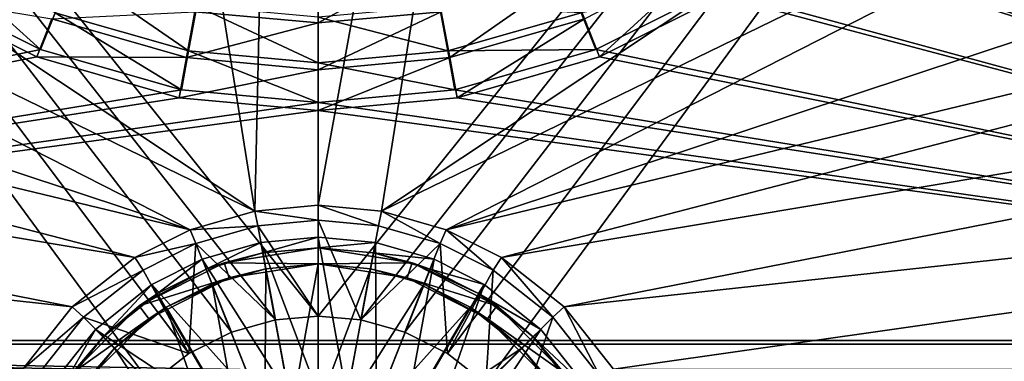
# Model space of a CAD drawing. Header units: metres. Extents: x -1004 to 0, y -808 to 0.
# Tile 50 of 120: x -558 to -373, y -634 to -570. Entities that reach past the tile are written whole.
import ezdxf

# ---------------------------------------------------------------- set-up
doc = ezdxf.new("R2010")
doc.units = ezdxf.units.M

msp = doc.modelspace()

# ---------------------------------------------------------------- linework, layer by layer
at = {"layer": 'top0123413'}
for points in [[(-787.024658, -763.271118, 90), (-994.037292, -10, 90), (-533.424561, -638.481384, 90)], [(-994.037292, -10, 90), (-526.238708, -632.856445, 90), (-533.424561, -638.481384, 90)], [(-10, -10, 90), (-502.018646, -625.846375, 90), (-994.037292, -10, 90)], [(-502.018646, -625.846375, 90), (-510.034576, -626.560547, 90), (-994.037292, -10, 90)], [(-994.037292, -10, 90), (-510.034576, -626.560547, 90), (-518.256042, -628.853394, 90)], [(-518.256042, -628.853394, 90), (-526.238708, -632.856445, 90), (-994.037292, -10, 90)], [(-494.003571, -626.560364, 90), (-502.018646, -625.846375, 90), (-10, -10, 90)], [(-485.779327, -628.854126, 90), (-494.003571, -626.560364, 90), (-10, -10, 90)], [(-477.800262, -632.855408, 90), (-485.779327, -628.854126, 90), (-10, -10, 90)], [(-10, -10, 90), (-470.61264, -638.481506, 90), (-477.800262, -632.855408, 90)], [(-217.024689, -763.271118, 90), (-470.61264, -638.481506, 90), (-10, -10, 90)], [(-940.71405, -322.342346, 114.396553), (-513.875122, -606.131226, 109.443001), (-597.805054, -78.120209, 118.65947)], [(-597.805054, -78.120209, 118.65947), (-513.875122, -606.131226, 109.443001), (-502.018616, -79.224953, 118.640182)], [(-513.875122, -606.131226, 109.443001), (-502.018646, -605.043579, 109.461983), (-502.018616, -79.224953, 118.640182)], [(-502.018616, -79.224953, 118.640182), (-502.018646, -605.043579, 109.461983), (-406.245697, -78.120522, 118.659462)], [(-502.018646, -605.043579, 109.461983), (-490.16217, -606.131226, 109.443001), (-406.245697, -78.120522, 118.659462)], [(-406.245697, -78.120522, 118.659462), (-490.16217, -606.131226, 109.443001), (-63.32338, -322.340668, 114.396584)], [(-940.71405, -322.342346, 114.396553), (-941.270203, -397.7117, 113.080978), (-513.875122, -606.131226, 109.443001)], [(-490.16217, -606.131226, 109.443001), (-62.767208, -397.710876, 113.080994), (-63.32338, -322.340668, 114.396584)], [(-941.270203, -397.7117, 113.080978), (-526.001953, -609.617432, 109.382149), (-513.875122, -606.131226, 109.443001)], [(-941.270203, -397.7117, 113.080978), (-940.0625, -472.166809, 111.781357), (-526.001953, -609.617432, 109.382149)], [(-490.16217, -606.131226, 109.443001), (-478.035339, -609.617432, 109.382149), (-62.767208, -397.710876, 113.080994)], [(-478.035339, -609.617432, 109.382149), (-63.974846, -472.164825, 111.781395), (-62.767208, -397.710876, 113.080994)], [(-940.0625, -472.166809, 111.781357), (-938.775574, -510.021759, 111.120598), (-526.001953, -609.617432, 109.382149)], [(-65.261871, -510.021729, 111.120598), (-63.974846, -472.164825, 111.781395), (-478.035339, -609.617432, 109.382149)], [(-526.001953, -609.617432, 109.382149), (-938.775574, -510.021759, 111.120598), (-536.392456, -614.846802, 109.290871)], [(-938.775574, -510.021759, 111.120598), (-937.047791, -547.533569, 110.465828), (-536.392456, -614.846802, 109.290871)], [(-467.644836, -614.846802, 109.290871), (-65.261871, -510.021729, 111.120598), (-478.035339, -609.617432, 109.382149)], [(-66.989601, -547.53363, 110.465828), (-65.261871, -510.021729, 111.120598), (-467.644836, -614.846802, 109.290871)], [(-536.392456, -614.846802, 109.290871), (-937.047791, -547.533569, 110.465828), (-548.091431, -624.124634, 109.128922)], [(-937.047791, -547.533569, 110.465828), (-935.06543, -581.893372, 109.866074), (-548.091431, -624.124634, 109.128922)], [(-455.945892, -624.124634, 109.128922), (-66.989601, -547.53363, 110.465828), (-467.644836, -614.846802, 109.290871)], [(-68.972, -581.893311, 109.866074), (-66.989601, -547.53363, 110.465828), (-455.945892, -624.124634, 109.128922)], [(-548.091431, -624.124634, 109.128922), (-935.06543, -581.893372, 109.866074), (-557.370667, -635.821777, 108.924751)], [(-935.06543, -581.893372, 109.866074), (-931.173462, -635.794861, 108.925217), (-557.370667, -635.821777, 108.924751)], [(-446.666656, -635.821777, 108.924751), (-68.972, -581.893311, 109.866074), (-455.945892, -624.124634, 109.128922)], [(-446.666656, -635.821777, 108.924751), (-72.863602, -635.790283, 108.925301), (-68.972, -581.893311, 109.866074)], [(-502.018646, -607.854553, 100.8106), (-502.018646, -605.043579, 109.461983), (-513.875122, -606.131226, 109.443001)], [(-490.16217, -606.131226, 109.443001), (-502.018646, -605.043579, 109.461983), (-490.712372, -608.890686, 100.792519)], [(-502.018646, -605.043579, 109.461983), (-502.018646, -607.854553, 100.8106), (-490.712372, -608.890686, 100.792519)], [(-513.324951, -608.890686, 100.792519), (-513.875122, -606.131226, 109.443001), (-526.001953, -609.617432, 109.382149)], [(-513.324951, -608.890686, 100.792519), (-502.018646, -607.854553, 100.8106), (-513.875122, -606.131226, 109.443001)], [(-490.16217, -606.131226, 109.443001), (-490.712372, -608.890686, 100.792519), (-479.135468, -612.216553, 100.734467)], [(-478.035339, -609.617432, 109.382149), (-490.16217, -606.131226, 109.443001), (-479.135468, -612.216553, 100.734467)], [(-513.324951, -608.890686, 100.792519), (-502.018646, -625.846375, 90), (-502.018646, -607.854553, 100.8106)], [(-494.003571, -626.560364, 90), (-490.712372, -608.890686, 100.792519), (-502.018646, -607.854553, 100.8106)], [(-502.018646, -607.854553, 100.8106), (-502.018646, -625.846375, 90), (-494.003571, -626.560364, 90)], [(-524.901855, -612.216553, 100.734467), (-526.001953, -609.617432, 109.382149), (-536.392456, -614.846802, 109.290871)], [(-524.901855, -612.216553, 100.734467), (-513.324951, -608.890686, 100.792519), (-526.001953, -609.617432, 109.382149)], [(-524.901855, -612.216553, 100.734467), (-510.034576, -626.560547, 90), (-513.324951, -608.890686, 100.792519)], [(-510.034576, -626.560547, 90), (-502.018646, -625.846375, 90), (-513.324951, -608.890686, 100.792519)], [(-479.135468, -612.216553, 100.734467), (-490.712372, -608.890686, 100.792519), (-494.003571, -626.560364, 90)], [(-478.035339, -609.617432, 109.382149), (-479.135468, -612.216553, 100.734467), (-469.2117, -617.209473, 100.647316)], [(-467.644836, -614.846802, 109.290871), (-478.035339, -609.617432, 109.382149), (-469.2117, -617.209473, 100.647316)], [(-534.825623, -617.209473, 100.647316), (-524.901855, -612.216553, 100.734467), (-536.392456, -614.846802, 109.290871)], [(-534.825623, -617.209473, 100.647316), (-526.238708, -632.856445, 90), (-524.901855, -612.216553, 100.734467)], [(-526.238708, -632.856445, 90), (-518.256042, -628.853394, 90), (-524.901855, -612.216553, 100.734467)], [(-524.901855, -612.216553, 100.734467), (-518.256042, -628.853394, 90), (-510.034576, -626.560547, 90)], [(-485.779327, -628.854126, 90), (-479.135468, -612.216553, 100.734467), (-494.003571, -626.560364, 90)], [(-479.135468, -612.216553, 100.734467), (-485.779327, -628.854126, 90), (-477.800262, -632.855408, 90)], [(-469.2117, -617.209473, 100.647316), (-479.135468, -612.216553, 100.734467), (-477.800262, -632.855408, 90)], [(-534.825623, -617.209473, 100.647316), (-536.392456, -614.846802, 109.290871), (-548.091431, -624.124634, 109.128922)], [(-467.644836, -614.846802, 109.290871), (-469.2117, -617.209473, 100.647316), (-458.046448, -626.061951, 100.49279)], [(-455.945892, -624.124634, 109.128922), (-467.644836, -614.846802, 109.290871), (-458.046448, -626.061951, 100.49279)], [(-545.990845, -626.061951, 100.49279), (-534.825623, -617.209473, 100.647316), (-548.091431, -624.124634, 109.128922)], [(-526.238708, -632.856445, 90), (-534.825623, -617.209473, 100.647316), (-545.990845, -626.061951, 100.49279)], [(-469.2117, -617.209473, 100.647316), (-477.800262, -632.855408, 90), (-470.61264, -638.481506, 90)], [(-458.046448, -626.061951, 100.49279), (-469.2117, -617.209473, 100.647316), (-470.61264, -638.481506, 90)], [(-545.990845, -626.061951, 100.49279), (-548.091431, -624.124634, 109.128922), (-557.370667, -635.821777, 108.924751)], [(-455.945892, -624.124634, 109.128922), (-458.046448, -626.061951, 100.49279), (-449.186218, -637.227966, 100.29789)], [(-446.666656, -635.821777, 108.924751), (-455.945892, -624.124634, 109.128922), (-449.186218, -637.227966, 100.29789)], [(-554.851074, -637.227966, 100.29789), (-545.990845, -626.061951, 100.49279), (-557.370667, -635.821777, 108.924751)], [(-533.424561, -638.481384, 90), (-545.990845, -626.061951, 100.49279), (-554.851074, -637.227966, 100.29789)], [(-533.424561, -638.481384, 90), (-526.238708, -632.856445, 90), (-545.990845, -626.061951, 100.49279)], [(-458.046448, -626.061951, 100.49279), (-470.61264, -638.481506, 90), (-464.635803, -645.519958, 90)], [(-449.186218, -637.227966, 100.29789), (-458.046448, -626.061951, 100.49279), (-464.635803, -645.519958, 90)]]:
    msp.add_3dface(points, dxfattribs=at)
at = {"layer": 'top0123414'}
for points in [[(-370.289703, -496.275665, 2169.999756), (-381.648468, -518.813171, 2169.999756), (-183.245575, -631.100647, 2169.999756)], [(-183.245575, -630.385498, 2167.143799), (-380.303619, -519.557678, 2167.143799), (-368.824341, -496.745148, 2167.143799)], [(-183.245575, -631.100647, 2169.999756), (-381.648468, -518.813171, 2169.999756), (-391.039063, -532.147339, 2169.999756)], [(-389.77298, -533.021667, 2167.143799), (-380.303619, -519.557678, 2167.143799), (-183.245575, -630.385498, 2167.143799)], [(-391.039063, -532.147339, 2169.999756), (-401.899475, -544.31427, 2169.999756), (-183.245575, -631.100647, 2169.999756)], [(-400.724335, -545.310425, 2167.143799), (-389.77298, -533.021667, 2167.143799), (-183.245575, -630.385498, 2167.143799)], [(-401.899475, -544.31427, 2169.999756), (-414.052521, -555.126587, 2169.999756), (-183.245575, -631.100647, 2169.999756)], [(-183.245575, -630.385498, 2167.143799), (-413.013092, -556.26178, 2167.143799), (-400.724335, -545.310425, 2167.143799)], [(-183.245575, -631.100647, 2169.999756), (-414.052521, -555.126587, 2169.999756), (-427.364502, -564.474976, 2169.999756)], [(-576.672791, -564.474976, 2169.999756), (-554.042908, -575.838135, 2169.999756), (-575.393494, -556.48822, 2161.194092)], [(-575.393494, -556.48822, 2161.194092), (-554.042908, -575.838135, 2169.999756), (-551.31781, -568.92981, 2161.194092)], [(-426.47702, -565.73114, 2167.143799), (-413.013092, -556.26178, 2167.143799), (-183.245575, -630.385498, 2167.143799)], [(-427.827759, -557.496216, 2158.308838), (-449.289581, -577.210388, 2167.143799), (-452.112244, -570.077148, 2158.308838)], [(-426.47702, -565.73114, 2167.143799), (-449.289581, -577.210388, 2167.143799), (-427.827759, -557.496216, 2158.308838)], [(-478.943085, -568.713623, 2150.335205), (-502.018646, -570.83075, 2150.335205), (-480.706146, -559.186157, 2143.397217)], [(-502.018646, -570.83075, 2150.335205), (-502.018646, -561.141541, 2143.397217), (-480.706146, -559.186157, 2143.397217)], [(-548.169189, -560.951904, 2153.198975), (-551.31781, -568.92981, 2161.194092), (-526.305115, -576.091858, 2161.194092)], [(-524.754028, -567.656494, 2153.198975), (-548.169189, -560.951904, 2153.198975), (-526.305115, -576.091858, 2161.194092)], [(-502.018646, -561.141541, 2143.397217), (-502.018646, -570.83075, 2150.335205), (-525.094238, -568.713623, 2150.335205)], [(-478.943085, -568.713623, 2150.335205), (-455.338867, -561.92688, 2150.335205), (-477.348053, -577.333008, 2158.308838)], [(-455.338867, -561.92688, 2150.335205), (-452.112244, -570.077148, 2158.308838), (-477.348053, -577.333008, 2158.308838)], [(-554.042908, -575.838135, 2169.999756), (-576.672791, -564.474976, 2169.999756), (-820.791748, -631.100647, 2169.999756)], [(-452.719513, -568.92981, 2161.194092), (-449.994415, -575.838135, 2169.999756), (-427.364502, -564.474976, 2169.999756)], [(-427.364502, -564.474976, 2169.999756), (-449.994415, -575.838135, 2169.999756), (-183.245575, -631.100647, 2169.999756)], [(-577.560303, -565.73114, 2167.143799), (-554.747742, -577.210388, 2167.143799), (-820.791748, -630.385498, 2167.143799)], [(-551.925049, -570.077148, 2158.308838), (-554.747742, -577.210388, 2167.143799), (-577.560303, -565.73114, 2167.143799)], [(-449.289581, -577.210388, 2167.143799), (-426.47702, -565.73114, 2167.143799), (-183.245575, -630.385498, 2167.143799)], [(-526.305115, -576.091858, 2161.194092), (-502.018646, -578.306213, 2161.194092), (-524.754028, -567.656494, 2153.198975)], [(-502.018646, -578.306213, 2161.194092), (-502.018646, -569.729431, 2153.198975), (-524.754028, -567.656494, 2153.198975)], [(-479.283295, -567.656494, 2153.198975), (-502.018646, -569.729431, 2153.198975), (-477.732178, -576.091858, 2161.194092)], [(-479.283295, -567.656494, 2153.198975), (-477.732178, -576.091858, 2161.194092), (-452.719513, -568.92981, 2161.194092)], [(-554.042908, -575.838135, 2169.999756), (-527.649048, -583.39563, 2169.999756), (-551.31781, -568.92981, 2161.194092)], [(-525.094238, -568.713623, 2150.335205), (-526.68927, -577.333008, 2158.308838), (-551.925049, -570.077148, 2158.308838)], [(-551.31781, -568.92981, 2161.194092), (-527.649048, -583.39563, 2169.999756), (-526.305115, -576.091858, 2161.194092)], [(-525.094238, -568.713623, 2150.335205), (-502.018646, -570.83075, 2150.335205), (-526.68927, -577.333008, 2158.308838)], [(-477.348053, -577.333008, 2158.308838), (-502.018646, -579.596436, 2158.308838), (-478.943085, -568.713623, 2150.335205)], [(-502.018646, -579.596436, 2158.308838), (-502.018646, -570.83075, 2150.335205), (-478.943085, -568.713623, 2150.335205)], [(-502.018646, -569.729431, 2153.198975), (-502.018646, -578.306213, 2161.194092), (-477.732178, -576.091858, 2161.194092)], [(-452.719513, -568.92981, 2161.194092), (-477.732178, -576.091858, 2161.194092), (-449.994415, -575.838135, 2169.999756)], [(-551.925049, -570.077148, 2158.308838), (-526.68927, -577.333008, 2158.308838), (-554.747742, -577.210388, 2167.143799)], [(-502.018646, -570.83075, 2150.335205), (-502.018646, -579.596436, 2158.308838), (-526.68927, -577.333008, 2158.308838)], [(-452.112244, -570.077148, 2158.308838), (-475.951294, -584.876221, 2167.143799), (-477.348053, -577.333008, 2158.308838)], [(-449.289581, -577.210388, 2167.143799), (-475.951294, -584.876221, 2167.143799), (-452.112244, -570.077148, 2158.308838)], [(-820.791748, -631.100647, 2169.999756), (-527.649048, -583.39563, 2169.999756), (-554.042908, -575.838135, 2169.999756)], [(-554.747742, -577.210388, 2167.143799), (-528.085999, -584.876221, 2167.143799), (-820.791748, -630.385498, 2167.143799)], [(-526.68927, -577.333008, 2158.308838), (-528.085999, -584.876221, 2167.143799), (-554.747742, -577.210388, 2167.143799)], [(-526.68927, -577.333008, 2158.308838), (-502.018646, -579.596436, 2158.308838), (-528.085999, -584.876221, 2167.143799)], [(-527.649048, -583.39563, 2169.999756), (-502.018646, -585.732666, 2169.999756), (-526.305115, -576.091858, 2161.194092)], [(-526.305115, -576.091858, 2161.194092), (-502.018646, -585.732666, 2169.999756), (-502.018646, -578.306213, 2161.194092)], [(-477.732178, -576.091858, 2161.194092), (-502.018646, -578.306213, 2161.194092), (-476.388245, -583.39563, 2169.999756)], [(-475.951294, -584.876221, 2167.143799), (-502.018646, -587.267883, 2167.143799), (-477.348053, -577.333008, 2158.308838)], [(-477.348053, -577.333008, 2158.308838), (-502.018646, -587.267883, 2167.143799), (-502.018646, -579.596436, 2158.308838)], [(-477.732178, -576.091858, 2161.194092), (-476.388245, -583.39563, 2169.999756), (-449.994415, -575.838135, 2169.999756)], [(-449.994415, -575.838135, 2169.999756), (-476.388245, -583.39563, 2169.999756), (-183.245575, -631.100647, 2169.999756)], [(-183.245575, -630.385498, 2167.143799), (-475.951294, -584.876221, 2167.143799), (-449.289581, -577.210388, 2167.143799)], [(-502.018646, -578.306213, 2161.194092), (-502.018646, -585.732666, 2169.999756), (-476.388245, -583.39563, 2169.999756)], [(-502.018646, -579.596436, 2158.308838), (-502.018646, -587.267883, 2167.143799), (-528.085999, -584.876221, 2167.143799)], [(-502.018646, -585.732666, 2169.999756), (-527.649048, -583.39563, 2169.999756), (-820.791748, -631.100647, 2169.999756)], [(-476.388245, -583.39563, 2169.999756), (-502.018646, -585.732666, 2169.999756), (-183.245575, -631.100647, 2169.999756)], [(-528.085999, -584.876221, 2167.143799), (-502.018646, -587.267883, 2167.143799), (-820.791748, -630.385498, 2167.143799)], [(-183.245575, -631.100647, 2169.999756), (-502.018646, -585.732666, 2169.999756), (-820.791748, -631.100647, 2169.999756)], [(-502.018646, -587.267883, 2167.143799), (-475.951294, -584.876221, 2167.143799), (-183.245575, -630.385498, 2167.143799)], [(-820.791748, -630.385498, 2167.143799), (-502.018646, -587.267883, 2167.143799), (-183.245575, -630.385498, 2167.143799)], [(-861.490417, -642.571228, 2160.922607), (-820.791748, -630.385498, 2167.143799), (-122.590469, -656.636841, 2152.847168)], [(-122.590469, -656.636841, 2152.847168), (-820.791748, -630.385498, 2167.143799), (-142.546951, -642.57135, 2160.922363)], [(-820.791748, -630.385498, 2167.143799), (-183.245575, -630.385498, 2167.143799), (-142.546951, -642.57135, 2160.922363)], [(-860.662659, -642.614624, 2164.17627), (-111.604218, -666.464417, 2150.060791), (-820.791748, -631.100647, 2169.999756)], [(-111.604218, -666.464417, 2150.060791), (-126.549164, -653.800354, 2157.918945), (-820.791748, -631.100647, 2169.999756)], [(-820.791748, -631.100647, 2169.999756), (-126.549164, -653.800354, 2157.918945), (-143.374649, -642.614624, 2164.17627)], [(-820.791748, -631.100647, 2169.999756), (-143.374649, -642.614624, 2164.17627), (-183.245575, -631.100647, 2169.999756)]]:
    msp.add_3dface(points, dxfattribs=at)
at = {"layer": 'top0123422'}
for points in [[(-512.755005, -612.025391, 111.452499), (-523.735901, -615.182617, 111.452499), (-507.414429, -640.883179, 115.948647)], [(-522.999756, -617.042175, 108.797249), (-523.735901, -615.182617, 108.389137), (-512.755005, -612.025391, 108.38913)], [(-512.755005, -612.025391, 108.38913), (-523.735901, -615.182617, 108.389137), (-512.755005, -612.025391, 111.452499)], [(-512.755005, -612.025391, 111.452499), (-523.735901, -615.182617, 108.389137), (-523.735901, -615.182617, 111.452499)], [(-512.391052, -613.991943, 108.797249), (-522.999756, -617.042175, 108.797249), (-512.755005, -612.025391, 108.38913)], [(-502.018829, -611.040344, 111.452499), (-512.755005, -612.025391, 111.452499), (-502.018829, -640.388123, 115.948647)], [(-512.391052, -613.991943, 108.797249), (-512.755005, -612.025391, 108.38913), (-502.018829, -611.040344, 108.38913)], [(-502.018829, -611.040344, 108.38913), (-512.755005, -612.025391, 111.452499), (-502.018829, -611.040344, 111.452499)], [(-502.018829, -611.040344, 108.38913), (-512.755005, -612.025391, 108.38913), (-512.755005, -612.025391, 111.452499)], [(-502.018829, -640.388123, 115.948647), (-512.755005, -612.025391, 111.452499), (-507.414429, -640.883179, 115.948647)], [(-502.018829, -613.040283, 108.797249), (-512.391052, -613.991943, 108.797249), (-502.018829, -611.040344, 108.38913)], [(-491.282684, -612.025391, 111.452499), (-502.018829, -611.040344, 111.452499), (-496.62326, -640.883179, 115.948647)], [(-496.62326, -640.883179, 115.948647), (-502.018829, -611.040344, 111.452499), (-502.018829, -640.388123, 115.948647)], [(-502.018829, -613.040283, 108.797249), (-502.018829, -611.040344, 108.38913), (-491.282684, -612.025391, 108.38913)], [(-491.282684, -612.025391, 108.38913), (-502.018829, -611.040344, 111.452499), (-491.282684, -612.025391, 111.452499)], [(-491.282684, -612.025391, 108.38913), (-502.018829, -611.040344, 108.38913), (-502.018829, -611.040344, 111.452499)], [(-491.646606, -613.991943, 108.797249), (-502.018829, -613.040283, 108.797249), (-491.282684, -612.025391, 108.38913)], [(-491.104034, -642.470093, 115.948647), (-491.282684, -612.025391, 111.452499), (-496.62326, -640.883179, 115.948647)], [(-491.646606, -613.991943, 108.797249), (-491.282684, -612.025391, 108.38913), (-480.301758, -615.182617, 108.389137)], [(-480.301758, -615.182617, 111.452499), (-491.282684, -612.025391, 111.452499), (-491.104034, -642.470093, 115.948647)], [(-480.301758, -615.182617, 108.389137), (-491.282684, -612.025391, 108.38913), (-480.301758, -615.182617, 111.452499)], [(-480.301758, -615.182617, 111.452499), (-491.282684, -612.025391, 108.38913), (-491.282684, -612.025391, 111.452499)], [(-519.632813, -615.830078, 101.509148), (-522.999756, -617.042175, 108.797249), (-512.391052, -613.991943, 108.797249)], [(-502.018829, -613.040283, 101.509148), (-519.632813, -615.830078, 101.509148), (-512.391052, -613.991943, 108.797249)], [(-502.018829, -613.040283, 101.509148), (-502.018829, -616.040283, 101.509148), (-519.632813, -615.830078, 101.509148)], [(-502.018829, -613.040283, 101.509148), (-512.391052, -613.991943, 108.797249), (-502.018829, -613.040283, 108.797249)], [(-484.404877, -615.830078, 101.509148), (-502.018829, -613.040283, 101.509148), (-491.646606, -613.991943, 108.797249)], [(-491.646606, -613.991943, 108.797249), (-502.018829, -613.040283, 101.509148), (-502.018829, -613.040283, 108.797249)], [(-502.018829, -613.040283, 101.509148), (-484.404877, -615.830078, 101.509148), (-502.018829, -616.040283, 101.509148)], [(-481.037903, -617.042175, 108.797249), (-491.646606, -613.991943, 108.797249), (-480.301758, -615.182617, 108.389137)], [(-481.037903, -617.042175, 108.797249), (-484.404877, -615.830078, 101.509148), (-491.646606, -613.991943, 108.797249)], [(-519.632813, -615.830078, 101.509148), (-535.522583, -623.926331, 101.509148), (-522.999756, -617.042175, 108.797249)], [(-519.632813, -615.830078, 101.509148), (-518.70575, -618.683228, 101.509148), (-535.522583, -623.926331, 101.509148)], [(-523.735901, -615.182617, 111.452499), (-533.147095, -619.920166, 111.452499), (-512.933655, -642.470093, 115.948647)], [(-532.092834, -621.61969, 108.797249), (-533.147095, -619.920166, 108.389137), (-523.735901, -615.182617, 108.389137)], [(-523.735901, -615.182617, 108.389137), (-533.147095, -619.920166, 108.389137), (-523.735901, -615.182617, 111.452499)], [(-523.735901, -615.182617, 111.452499), (-533.147095, -619.920166, 108.389137), (-533.147095, -619.920166, 111.452499)], [(-522.999756, -617.042175, 108.797249), (-532.092834, -621.61969, 108.797249), (-523.735901, -615.182617, 108.389137)], [(-507.414429, -640.883179, 115.948647), (-523.735901, -615.182617, 111.452499), (-512.933655, -642.470093, 115.948647)], [(-502.018829, -616.040283, 101.509148), (-518.70575, -618.683228, 101.509148), (-519.632813, -615.830078, 101.509148)], [(-502.018829, -616.040283, 101.509148), (-511.845154, -616.941833, 109.382034), (-518.70575, -618.683228, 101.509148)], [(-511.845154, -616.941833, 109.382034), (-502.018829, -616.040283, 109.382034), (-506.953461, -643.374268, 113.182106)], [(-502.018829, -616.040283, 101.509148), (-502.018829, -616.040283, 109.382034), (-511.845154, -616.941833, 109.382034)], [(-502.018829, -616.040283, 109.382034), (-502.018829, -642.921509, 113.182106), (-506.953461, -643.374268, 113.182106)], [(-484.404877, -615.830078, 101.509148), (-485.331909, -618.683228, 101.509148), (-502.018829, -616.040283, 101.509148)], [(-502.018829, -616.040283, 109.382034), (-492.192505, -616.941833, 109.382034), (-502.018829, -642.921509, 113.182106)], [(-485.331909, -618.683228, 101.509148), (-492.192505, -616.941833, 109.382034), (-502.018829, -616.040283, 101.509148)], [(-492.192505, -616.941833, 109.382034), (-502.018829, -616.040283, 109.382034), (-502.018829, -616.040283, 101.509148)], [(-485.792908, -645.221558, 115.948647), (-480.301758, -615.182617, 111.452499), (-491.104034, -642.470093, 115.948647)], [(-470.890594, -619.920166, 111.452499), (-480.301758, -615.182617, 111.452499), (-485.792908, -645.221558, 115.948647)], [(-484.404877, -615.830078, 101.509148), (-468.515076, -623.926331, 101.509148), (-485.331909, -618.683228, 101.509148)], [(-468.515076, -623.926331, 101.509148), (-484.404877, -615.830078, 101.509148), (-471.944855, -621.61969, 108.797249)], [(-484.404877, -615.830078, 101.509148), (-481.037903, -617.042175, 108.797249), (-471.944855, -621.61969, 108.797249)], [(-481.037903, -617.042175, 108.797249), (-480.301758, -615.182617, 108.389137), (-470.890594, -619.920166, 108.389137)], [(-470.890594, -619.920166, 108.389137), (-480.301758, -615.182617, 108.389137), (-470.890594, -619.920166, 111.452499)], [(-470.890594, -619.920166, 111.452499), (-480.301758, -615.182617, 108.389137), (-480.301758, -615.182617, 111.452499)], [(-535.522583, -623.926331, 101.509148), (-532.092834, -621.61969, 108.797249), (-522.999756, -617.042175, 108.797249)], [(-521.895508, -619.831543, 109.382034), (-511.845154, -616.941833, 109.382034), (-512.001099, -644.825562, 113.182106)], [(-511.845154, -616.941833, 109.382034), (-521.895508, -619.831543, 109.382034), (-518.70575, -618.683228, 101.509148)], [(-511.845154, -616.941833, 109.382034), (-506.953461, -643.374268, 113.182106), (-512.001099, -644.825562, 113.182106)], [(-492.192505, -616.941833, 109.382034), (-497.084229, -643.374268, 113.182106), (-502.018829, -642.921509, 113.182106)], [(-492.192505, -616.941833, 109.382034), (-482.142151, -619.831543, 109.382034), (-497.084229, -643.374268, 113.182106)], [(-482.142151, -619.831543, 109.382034), (-492.192505, -616.941833, 109.382034), (-485.331909, -618.683228, 101.509148)], [(-471.944855, -621.61969, 108.797249), (-481.037903, -617.042175, 108.797249), (-470.890594, -619.920166, 108.389137)], [(-518.70575, -618.683228, 101.509148), (-533.759216, -626.353333, 101.509148), (-535.522583, -623.926331, 101.509148)], [(-518.70575, -618.683228, 101.509148), (-530.511353, -624.169006, 109.382034), (-533.759216, -626.353333, 101.509148)], [(-518.70575, -618.683228, 101.509148), (-521.895508, -619.831543, 109.382034), (-530.511353, -624.169006, 109.382034)], [(-530.511353, -624.169006, 109.382034), (-521.895508, -619.831543, 109.382034), (-516.858521, -647.34198, 113.182106)], [(-521.895508, -619.831543, 109.382034), (-512.001099, -644.825562, 113.182106), (-516.858521, -647.34198, 113.182106)], [(-482.142151, -619.831543, 109.382034), (-492.03656, -644.825562, 113.182106), (-497.084229, -643.374268, 113.182106)], [(-482.142151, -619.831543, 109.382034), (-473.526306, -624.169006, 109.382034), (-492.03656, -644.825562, 113.182106)], [(-470.278442, -626.353333, 101.509148), (-482.142151, -619.831543, 109.382034), (-485.331909, -618.683228, 101.509148)], [(-468.515076, -623.926331, 101.509148), (-470.278442, -626.353333, 101.509148), (-485.331909, -618.683228, 101.509148)], [(-470.278442, -626.353333, 101.509148), (-473.526306, -624.169006, 109.382034), (-482.142151, -619.831543, 109.382034)], [(-533.147095, -619.920166, 111.452499), (-543.738098, -628.320984, 111.452499), (-518.244751, -645.221558, 115.948647)], [(-542.323914, -629.735168, 108.797249), (-543.738098, -628.320984, 108.389137), (-533.147095, -619.920166, 108.389137)], [(-533.147095, -619.920166, 108.389137), (-543.738098, -628.320984, 108.389137), (-533.147095, -619.920166, 111.452499)], [(-533.147095, -619.920166, 111.452499), (-543.738098, -628.320984, 108.389137), (-543.738098, -628.320984, 111.452499)], [(-532.092834, -621.61969, 108.797249), (-542.323914, -629.735168, 108.797249), (-533.147095, -619.920166, 108.389137)], [(-532.092834, -621.61969, 108.797249), (-535.522583, -623.926331, 101.509148), (-542.323914, -629.735168, 108.797249)], [(-512.933655, -642.470093, 115.948647), (-533.147095, -619.920166, 111.452499), (-518.244751, -645.221558, 115.948647)], [(-481.051636, -649.073059, 115.948647), (-470.890594, -619.920166, 111.452499), (-485.792908, -645.221558, 115.948647)], [(-460.299591, -628.320984, 111.452499), (-470.890594, -619.920166, 111.452499), (-481.051636, -649.073059, 115.948647)], [(-471.944855, -621.61969, 108.797249), (-470.890594, -619.920166, 108.389137), (-460.299591, -628.320984, 108.389137)], [(-461.713745, -629.735168, 108.797249), (-471.944855, -621.61969, 108.797249), (-460.299591, -628.320984, 108.389137)], [(-468.515076, -623.926331, 101.509148), (-471.944855, -621.61969, 108.797249), (-461.713745, -629.735168, 108.797249)], [(-460.299591, -628.320984, 108.389137), (-470.890594, -619.920166, 108.389137), (-460.299591, -628.320984, 111.452499)], [(-460.299591, -628.320984, 111.452499), (-470.890594, -619.920166, 108.389137), (-470.890594, -619.920166, 111.452499)], [(-535.522583, -623.926331, 101.509148), (-548.132813, -636.536499, 101.509148), (-542.323914, -629.735168, 108.797249)], [(-535.522583, -623.926331, 101.509148), (-533.759216, -626.353333, 101.509148), (-548.132813, -636.536499, 101.509148)], [(-540.202576, -631.856506, 109.382034), (-530.511353, -624.169006, 109.382034), (-521.194702, -650.864441, 113.182106)], [(-530.511353, -624.169006, 109.382034), (-540.202576, -631.856506, 109.382034), (-533.759216, -626.353333, 101.509148)], [(-530.511353, -624.169006, 109.382034), (-516.858521, -647.34198, 113.182106), (-521.194702, -650.864441, 113.182106)], [(-473.526306, -624.169006, 109.382034), (-487.179199, -647.34198, 113.182106), (-492.03656, -644.825562, 113.182106)], [(-473.526306, -624.169006, 109.382034), (-463.835083, -631.856506, 109.382034), (-487.179199, -647.34198, 113.182106)], [(-463.835083, -631.856506, 109.382034), (-473.526306, -624.169006, 109.382034), (-470.278442, -626.353333, 101.509148)], [(-468.515076, -623.926331, 101.509148), (-455.904877, -636.536499, 101.509148), (-470.278442, -626.353333, 101.509148)], [(-455.904877, -636.536499, 101.509148), (-468.515076, -623.926331, 101.509148), (-461.713745, -629.735168, 108.797249)], [(-533.759216, -626.353333, 101.509148), (-545.70575, -638.299866, 101.509148), (-548.132813, -636.536499, 101.509148)], [(-533.759216, -626.353333, 101.509148), (-540.202576, -631.856506, 109.382034), (-545.70575, -638.299866, 101.509148)], [(-458.331909, -638.299866, 101.509148), (-463.835083, -631.856506, 109.382034), (-470.278442, -626.353333, 101.509148)], [(-455.904877, -636.536499, 101.509148), (-458.331909, -638.299866, 101.509148), (-470.278442, -626.353333, 101.509148)], [(-543.738098, -628.320984, 111.452499), (-552.138977, -638.912048, 111.452499), (-522.986084, -649.073059, 115.948647)], [(-550.439453, -639.966309, 108.797249), (-552.138977, -638.912048, 108.389137), (-543.738098, -628.320984, 108.389137)], [(-543.738098, -628.320984, 108.389137), (-552.138977, -638.912048, 108.389137), (-543.738098, -628.320984, 111.452499)], [(-543.738098, -628.320984, 111.452499), (-552.138977, -638.912048, 108.389137), (-552.138977, -638.912048, 111.452499)], [(-542.323914, -629.735168, 108.797249), (-550.439453, -639.966309, 108.797249), (-543.738098, -628.320984, 108.389137)], [(-518.244751, -645.221558, 115.948647), (-543.738098, -628.320984, 111.452499), (-522.986084, -649.073059, 115.948647)], [(-477.200134, -653.814331, 115.948647), (-460.299591, -628.320984, 111.452499), (-481.051636, -649.073059, 115.948647)], [(-451.898743, -638.912048, 111.452499), (-460.299591, -628.320984, 111.452499), (-477.200134, -653.814331, 115.948647)], [(-461.713745, -629.735168, 108.797249), (-460.299591, -628.320984, 108.389137), (-451.898743, -638.912048, 108.389137)], [(-451.898743, -638.912048, 108.389137), (-460.299591, -628.320984, 108.389137), (-451.898743, -638.912048, 111.452499)], [(-451.898743, -638.912048, 111.452499), (-460.299591, -628.320984, 108.389137), (-460.299591, -628.320984, 111.452499)], [(-542.323914, -629.735168, 108.797249), (-548.132813, -636.536499, 101.509148), (-550.439453, -639.966309, 108.797249)], [(-453.598236, -639.966309, 108.797249), (-461.713745, -629.735168, 108.797249), (-451.898743, -638.912048, 108.389137)], [(-455.904877, -636.536499, 101.509148), (-461.713745, -629.735168, 108.797249), (-453.598236, -639.966309, 108.797249)], [(-547.890137, -641.547729, 109.382034), (-540.202576, -631.856506, 109.382034), (-524.717102, -655.200623, 113.182106)], [(-540.202576, -631.856506, 109.382034), (-547.890137, -641.547729, 109.382034), (-545.70575, -638.299866, 101.509148)], [(-540.202576, -631.856506, 109.382034), (-521.194702, -650.864441, 113.182106), (-524.717102, -655.200623, 113.182106)], [(-463.835083, -631.856506, 109.382034), (-482.842987, -650.864441, 113.182106), (-487.179199, -647.34198, 113.182106)], [(-463.835083, -631.856506, 109.382034), (-456.147552, -641.547729, 109.382034), (-482.842987, -650.864441, 113.182106)], [(-456.147552, -641.547729, 109.382034), (-463.835083, -631.856506, 109.382034), (-458.331909, -638.299866, 101.509148)]]:
    msp.add_3dface(points, dxfattribs=at)

doc.saveas('drawing.dxf')
